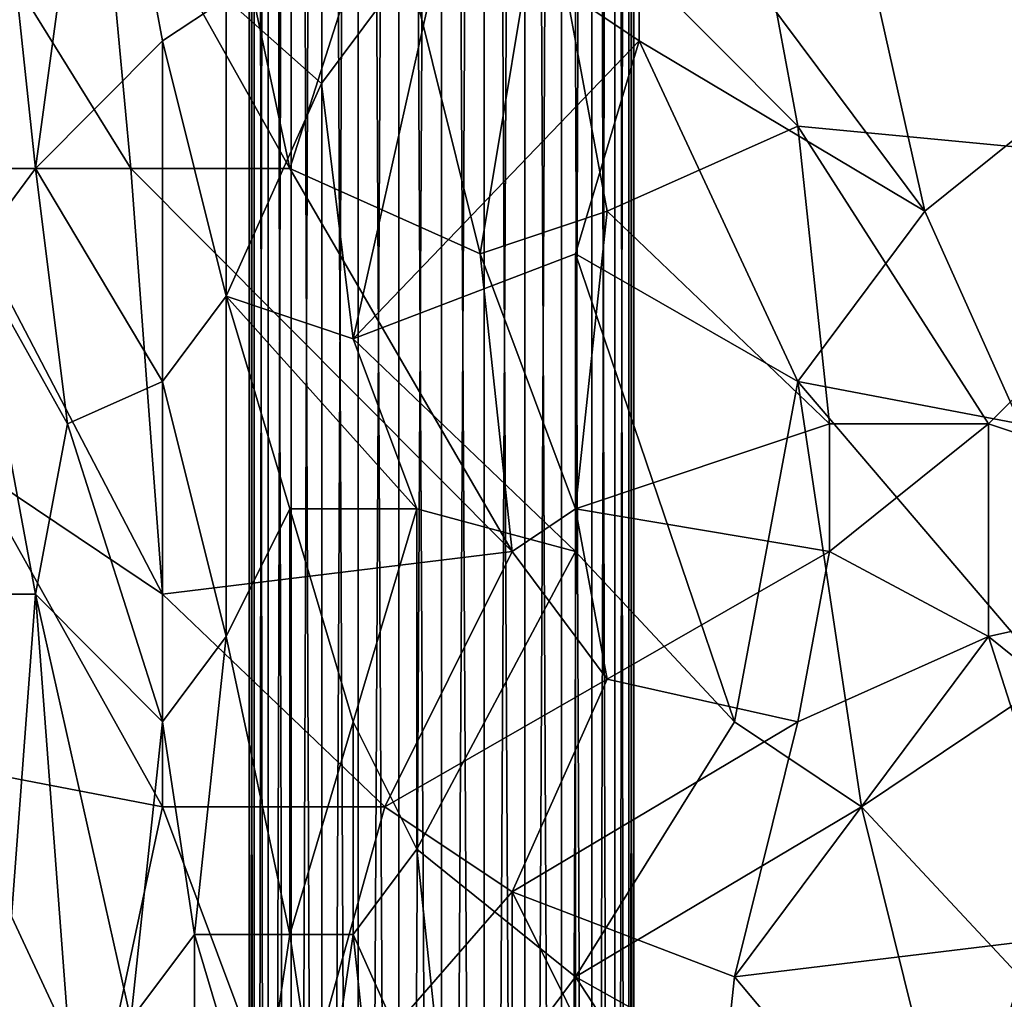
# Model space of a CAD drawing. Extents: x -0.3 to 0.3, y -0.266 to 0.266.
# Tile 69 of 256: x -0.198 to -0.157, y -0.055 to -0.014. Entities that reach past the tile are written whole.
import ezdxf

# ---------------------------------------------------------------- set-up
doc = ezdxf.new("R2010")
doc.units = 0

msp = doc.modelspace()

# ---------------------------------------------------------------- linework, layer by layer
for points in [[(-0.187954, 0.133023, 0.31), (-0.187954, -0.18737, 0.31), (-0.187753, -0.187365, 0.31178)], [(-0.187954, 0.133023, 0.31), (-0.187753, -0.187365, 0.31178), (-0.187753, 0.133018, 0.31178)], [(-0.187753, 0.133018, 0.30822), (-0.187954, -0.18737, 0.31), (-0.187954, 0.133023, 0.31)], [(-0.187753, 0.133018, 0.30822), (-0.187753, -0.187365, 0.30822), (-0.187954, -0.18737, 0.31)], [(-0.187753, 0.133018, 0.31178), (-0.187753, -0.187365, 0.31178), (-0.187162, -0.187351, 0.313471)], [(-0.187753, 0.133018, 0.31178), (-0.187162, -0.187351, 0.313471), (-0.187162, 0.133003, 0.313471)], [(-0.187162, 0.133003, 0.306529), (-0.187753, -0.187365, 0.30822), (-0.187753, 0.133018, 0.30822)], [(-0.187162, 0.133003, 0.306529), (-0.187162, -0.187351, 0.306529), (-0.187753, -0.187365, 0.30822)], [(-0.187162, 0.133003, 0.313471), (-0.187162, -0.187351, 0.313471), (-0.186209, -0.187327, 0.314988)], [(-0.187162, 0.133003, 0.313471), (-0.186209, -0.187327, 0.314988), (-0.186209, 0.13298, 0.314988)], [(-0.186209, 0.13298, 0.305012), (-0.187162, -0.187351, 0.306529), (-0.187162, 0.133003, 0.306529)], [(-0.186209, 0.13298, 0.305012), (-0.186209, -0.187327, 0.305012), (-0.187162, -0.187351, 0.306529)], [(-0.186209, 0.13298, 0.314988), (-0.186209, -0.187327, 0.314988), (-0.184942, -0.187296, 0.316255)], [(-0.186209, 0.13298, 0.314988), (-0.184942, -0.187296, 0.316255), (-0.184942, 0.132949, 0.316255)], [(-0.184942, 0.132949, 0.303745), (-0.186209, -0.187327, 0.305012), (-0.186209, 0.13298, 0.305012)], [(-0.184942, 0.132949, 0.303745), (-0.184942, -0.187296, 0.303745), (-0.186209, -0.187327, 0.305012)], [(-0.184942, 0.132949, 0.316255), (-0.184942, -0.187296, 0.316255), (-0.183426, -0.187259, 0.317208)], [(-0.184942, 0.132949, 0.316255), (-0.183426, -0.187259, 0.317208), (-0.183426, 0.132911, 0.317208)], [(-0.183426, 0.132911, 0.302792), (-0.184942, -0.187296, 0.303745), (-0.184942, 0.132949, 0.303745)], [(-0.183426, 0.132911, 0.302792), (-0.183426, -0.187259, 0.302792), (-0.184942, -0.187296, 0.303745)], [(-0.183426, 0.132911, 0.317208), (-0.183426, -0.187259, 0.317208), (-0.181736, -0.187217, 0.317799)], [(-0.183426, 0.132911, 0.317208), (-0.181736, -0.187217, 0.317799), (-0.181736, 0.13287, 0.317799)], [(-0.181736, 0.13287, 0.302201), (-0.183426, -0.187259, 0.302792), (-0.183426, 0.132911, 0.302792)], [(-0.181736, 0.13287, 0.302201), (-0.181736, -0.187217, 0.302201), (-0.183426, -0.187259, 0.302792)], [(-0.181736, 0.13287, 0.317799), (-0.181736, -0.187217, 0.317799), (-0.179956, -0.187174, 0.318)], [(-0.181736, 0.13287, 0.317799), (-0.179956, -0.187174, 0.318), (-0.179956, 0.132826, 0.318)], [(-0.179956, 0.132826, 0.302), (-0.181736, -0.187217, 0.302201), (-0.181736, 0.13287, 0.302201)], [(-0.179956, 0.132826, 0.302), (-0.179956, -0.187174, 0.302), (-0.181736, -0.187217, 0.302201)], [(-0.179956, 0.132826, 0.318), (-0.179956, -0.187174, 0.318), (-0.178176, -0.18713, 0.317799)], [(-0.179956, 0.132826, 0.318), (-0.178176, -0.18713, 0.317799), (-0.178176, 0.132783, 0.317799)], [(-0.178176, 0.132783, 0.302201), (-0.179956, -0.187174, 0.302), (-0.179956, 0.132826, 0.302)], [(-0.178176, 0.132783, 0.302201), (-0.178176, -0.18713, 0.302201), (-0.179956, -0.187174, 0.302)], [(-0.178176, 0.132783, 0.317799), (-0.178176, -0.18713, 0.317799), (-0.176486, -0.187089, 0.317208)], [(-0.178176, 0.132783, 0.317799), (-0.176486, -0.187089, 0.317208), (-0.176486, 0.132741, 0.317208)], [(-0.176486, 0.132741, 0.302792), (-0.178176, -0.18713, 0.302201), (-0.178176, 0.132783, 0.302201)], [(-0.176486, 0.132741, 0.302792), (-0.176486, -0.187089, 0.302792), (-0.178176, -0.18713, 0.302201)], [(-0.176486, 0.132741, 0.317208), (-0.176486, -0.187089, 0.317208), (-0.17497, -0.187051, 0.316255)], [(-0.176486, 0.132741, 0.317208), (-0.17497, -0.187051, 0.316255), (-0.17497, 0.132704, 0.316255)], [(-0.17497, 0.132704, 0.303745), (-0.176486, -0.187089, 0.302792), (-0.176486, 0.132741, 0.302792)], [(-0.17497, 0.132704, 0.303745), (-0.17497, -0.187051, 0.303745), (-0.176486, -0.187089, 0.302792)], [(-0.17497, 0.132704, 0.316255), (-0.17497, -0.187051, 0.316255), (-0.173703, -0.18702, 0.314988)], [(-0.17497, 0.132704, 0.316255), (-0.173703, -0.18702, 0.314988), (-0.173703, 0.132673, 0.314988)], [(-0.173703, 0.132673, 0.305012), (-0.17497, -0.187051, 0.303745), (-0.17497, 0.132704, 0.303745)], [(-0.173703, 0.132673, 0.305012), (-0.173703, -0.18702, 0.305012), (-0.17497, -0.187051, 0.303745)], [(-0.173703, 0.132673, 0.314988), (-0.173703, -0.18702, 0.314988), (-0.17275, -0.186997, 0.313471)], [(-0.173703, 0.132673, 0.314988), (-0.17275, -0.186997, 0.313471), (-0.17275, 0.132649, 0.313471)], [(-0.17275, 0.132649, 0.306529), (-0.173703, -0.18702, 0.305012), (-0.173703, 0.132673, 0.305012)], [(-0.17275, 0.132649, 0.306529), (-0.17275, -0.186997, 0.306529), (-0.173703, -0.18702, 0.305012)], [(-0.17275, 0.132649, 0.313471), (-0.17275, -0.186997, 0.313471), (-0.172159, -0.186982, 0.31178)], [(-0.17275, 0.132649, 0.313471), (-0.172159, -0.186982, 0.31178), (-0.172159, 0.132635, 0.31178)], [(-0.172159, 0.132635, 0.30822), (-0.17275, -0.186997, 0.306529), (-0.17275, 0.132649, 0.306529)], [(-0.172159, 0.132635, 0.30822), (-0.172159, -0.186982, 0.30822), (-0.17275, -0.186997, 0.306529)], [(-0.172159, 0.132635, 0.31178), (-0.172159, -0.186982, 0.31178), (-0.171958, -0.186977, 0.31)], [(-0.172159, 0.132635, 0.31178), (-0.171958, -0.186977, 0.31), (-0.171958, 0.13263, 0.31)], [(-0.171958, 0.13263, 0.31), (-0.172159, -0.186982, 0.30822), (-0.172159, 0.132635, 0.30822)], [(-0.171958, 0.13263, 0.31), (-0.171958, -0.186977, 0.31), (-0.172159, -0.186982, 0.30822)], [(-0.186274, -0.02001, 0.709658), (-0.194203, -0.005858, 0.709519), (-0.19156, 0.004756, 0.709329)], [(-0.186274, -0.02001, 0.709658), (-0.19156, 0.004756, 0.709329), (-0.18231, -0.007627, 0.709382)], [(-0.153239, -0.016472, 0.770632), (-0.151918, 0.001218, 0.770413), (-0.16381, -0.004089, 0.771449)], [(-0.196845, -0.02001, 0.774003), (-0.194203, -0.000551, 0.773323), (-0.198167, -0.007627, 0.773481)], [(-0.196845, -0.02001, 0.774003), (-0.19156, -0.014703, 0.773779), (-0.194203, -0.000551, 0.773323)], [(-0.19156, -0.014703, 0.773779), (-0.188917, -0.012934, 0.773589), (-0.194203, -0.000551, 0.773323)], [(-0.165132, -0.018241, 0.709354), (-0.175703, -0.007627, 0.709315), (-0.167774, -0.004089, 0.709222)], [(-0.159846, -0.021779, 0.771377), (-0.16381, -0.004089, 0.771449), (-0.171739, -0.005858, 0.772099)], [(-0.146632, -0.02001, 0.709347), (-0.167774, -0.004089, 0.709222), (-0.146632, -0.007627, 0.709235)], [(-0.165132, -0.018241, 0.709354), (-0.167774, -0.004089, 0.709222), (-0.146632, -0.02001, 0.709347)], [(-0.159846, -0.021779, 0.771377), (-0.153239, -0.016472, 0.770632), (-0.16381, -0.004089, 0.771449)], [(-0.199488, -0.009396, 0.709731), (-0.194203, -0.005858, 0.709519), (-0.192881, -0.02001, 0.709771)], [(-0.192881, -0.02001, 0.709771), (-0.194203, -0.005858, 0.709519), (-0.186274, -0.02001, 0.709658)], [(-0.171739, -0.014703, 0.772309), (-0.171739, -0.005858, 0.772099), (-0.179667, -0.009396, 0.772812)], [(-0.171739, -0.014703, 0.772309), (-0.159846, -0.021779, 0.771377), (-0.171739, -0.005858, 0.772099)], [(-0.196845, -0.02001, 0.774003), (-0.198167, -0.007627, 0.773481), (-0.199488, -0.023549, 0.773975)], [(-0.178346, -0.023549, 0.709596), (-0.186274, -0.02001, 0.709658), (-0.18231, -0.007627, 0.709382)], [(-0.178346, -0.023549, 0.709596), (-0.18231, -0.007627, 0.709382), (-0.175703, -0.007627, 0.709315)], [(-0.178346, -0.023549, 0.709596), (-0.175703, -0.007627, 0.709315), (-0.17306, -0.021779, 0.709488)], [(-0.165132, -0.018241, 0.709354), (-0.17306, -0.021779, 0.709488), (-0.175703, -0.007627, 0.709315)], [(-0.20081, -0.02001, 0.710012), (-0.199488, -0.009396, 0.709731), (-0.192881, -0.02001, 0.709771)], [(-0.184953, -0.016472, 0.773471), (-0.179667, -0.009396, 0.772812), (-0.188917, -0.012934, 0.773589)], [(-0.184953, -0.016472, 0.773471), (-0.183631, -0.027087, 0.773827), (-0.179667, -0.009396, 0.772812)], [(-0.183631, -0.027087, 0.773827), (-0.171739, -0.014703, 0.772309), (-0.179667, -0.009396, 0.772812)], [(-0.188917, -0.025318, 0.774109), (-0.188917, -0.012934, 0.773589), (-0.19156, -0.014703, 0.773779)], [(-0.188917, -0.025318, 0.774109), (-0.184953, -0.016472, 0.773471), (-0.188917, -0.012934, 0.773589)], [(-0.19156, -0.028856, 0.774386), (-0.19156, -0.014703, 0.773779), (-0.196845, -0.02001, 0.774003)], [(-0.19156, -0.028856, 0.774386), (-0.188917, -0.025318, 0.774109), (-0.19156, -0.014703, 0.773779)], [(-0.183631, -0.027087, 0.773827), (-0.174381, -0.023549, 0.772836), (-0.171739, -0.014703, 0.772309)], [(-0.174381, -0.023549, 0.772836), (-0.165132, -0.028856, 0.772091), (-0.171739, -0.014703, 0.772309)], [(-0.165132, -0.028856, 0.772091), (-0.159846, -0.021779, 0.771377), (-0.171739, -0.014703, 0.772309)], [(-0.188917, -0.025318, 0.774109), (-0.183631, -0.027087, 0.773827), (-0.184953, -0.016472, 0.773471)], [(-0.159846, -0.021779, 0.771377), (-0.155882, -0.030625, 0.771155), (-0.153239, -0.016472, 0.770632)], [(-0.17306, -0.021779, 0.709488), (-0.165132, -0.018241, 0.709354), (-0.16381, -0.030625, 0.709558)], [(-0.157203, -0.030625, 0.709529), (-0.165132, -0.018241, 0.709354), (-0.146632, -0.02001, 0.709347)], [(-0.16381, -0.030625, 0.709558), (-0.165132, -0.018241, 0.709354), (-0.157203, -0.030625, 0.709529)], [(-0.19156, -0.037701, 0.710181), (-0.20081, -0.02001, 0.710012), (-0.192881, -0.02001, 0.709771)], [(-0.199488, -0.032394, 0.710279), (-0.20081, -0.02001, 0.710012), (-0.19156, -0.037701, 0.710181)], [(-0.196845, -0.02001, 0.774003), (-0.199488, -0.023549, 0.773975), (-0.195524, -0.030625, 0.774459)], [(-0.195524, -0.030625, 0.774459), (-0.19156, -0.028856, 0.774386), (-0.196845, -0.02001, 0.774003)], [(-0.177024, -0.035932, 0.709852), (-0.192881, -0.02001, 0.709771), (-0.186274, -0.02001, 0.709658)], [(-0.19156, -0.037701, 0.710181), (-0.192881, -0.02001, 0.709771), (-0.177024, -0.035932, 0.709852)], [(-0.177024, -0.035932, 0.709852), (-0.186274, -0.02001, 0.709658), (-0.178346, -0.023549, 0.709596)], [(-0.157203, -0.030625, 0.709529), (-0.146632, -0.02001, 0.709347), (-0.141346, -0.035932, 0.709647)], [(-0.174381, -0.034163, 0.709758), (-0.178346, -0.023549, 0.709596), (-0.17306, -0.021779, 0.709488)], [(-0.174381, -0.034163, 0.709758), (-0.17306, -0.021779, 0.709488), (-0.16381, -0.030625, 0.709558)], [(-0.165132, -0.028856, 0.772091), (-0.155882, -0.030625, 0.771155), (-0.159846, -0.021779, 0.771377)], [(-0.196845, -0.037701, 0.774681), (-0.195524, -0.030625, 0.774459), (-0.199488, -0.023549, 0.773975)], [(-0.199488, -0.037701, 0.774475), (-0.196845, -0.037701, 0.774681), (-0.199488, -0.023549, 0.773975)], [(-0.174381, -0.035932, 0.773315), (-0.174381, -0.023549, 0.772836), (-0.183631, -0.027087, 0.773827)], [(-0.177024, -0.035932, 0.709852), (-0.178346, -0.023549, 0.709596), (-0.174381, -0.034163, 0.709758)], [(-0.167774, -0.043008, 0.772852), (-0.165132, -0.028856, 0.772091), (-0.174381, -0.023549, 0.772836)], [(-0.174381, -0.035932, 0.773315), (-0.167774, -0.043008, 0.772852), (-0.174381, -0.023549, 0.772836)], [(-0.188917, -0.03947, 0.77478), (-0.188917, -0.025318, 0.774109), (-0.19156, -0.028856, 0.774386)], [(-0.180989, -0.034163, 0.773916), (-0.183631, -0.027087, 0.773827), (-0.188917, -0.025318, 0.774109)], [(-0.186274, -0.034163, 0.774358), (-0.188917, -0.025318, 0.774109), (-0.188917, -0.03947, 0.77478)], [(-0.186274, -0.034163, 0.774358), (-0.180989, -0.034163, 0.773916), (-0.188917, -0.025318, 0.774109)], [(-0.174381, -0.035932, 0.773315), (-0.183631, -0.027087, 0.773827), (-0.180989, -0.034163, 0.773916)], [(-0.19156, -0.043008, 0.775032), (-0.19156, -0.028856, 0.774386), (-0.195524, -0.030625, 0.774459)], [(-0.188917, -0.03947, 0.77478), (-0.19156, -0.028856, 0.774386), (-0.19156, -0.043008, 0.775032)], [(-0.162489, -0.046546, 0.772353), (-0.165132, -0.028856, 0.772091), (-0.167774, -0.043008, 0.772852)], [(-0.15456, -0.041239, 0.771313), (-0.155882, -0.030625, 0.771155), (-0.165132, -0.028856, 0.772091)], [(-0.162489, -0.046546, 0.772353), (-0.15456, -0.041239, 0.771313), (-0.165132, -0.028856, 0.772091)], [(-0.19156, -0.043008, 0.775032), (-0.195524, -0.030625, 0.774459), (-0.196845, -0.037701, 0.774681)], [(-0.16381, -0.035932, 0.709681), (-0.174381, -0.034163, 0.709758), (-0.16381, -0.030625, 0.709558)], [(-0.16381, -0.030625, 0.709558), (-0.157203, -0.030625, 0.709529), (-0.16381, -0.035932, 0.709681)], [(-0.16381, -0.035932, 0.709681), (-0.157203, -0.030625, 0.709529), (-0.157203, -0.03947, 0.709758)], [(-0.157203, -0.03947, 0.709758), (-0.157203, -0.030625, 0.709529), (-0.141346, -0.035932, 0.709647)], [(-0.20081, -0.044777, 0.710721), (-0.199488, -0.032394, 0.710279), (-0.19156, -0.046546, 0.710464)], [(-0.19156, -0.046546, 0.710464), (-0.199488, -0.032394, 0.710279), (-0.19156, -0.037701, 0.710181)], [(-0.186274, -0.051853, 0.775165), (-0.186274, -0.034163, 0.774358), (-0.188917, -0.03947, 0.77478)], [(-0.180989, -0.034163, 0.773916), (-0.186274, -0.034163, 0.774358), (-0.183631, -0.043008, 0.774548)], [(-0.186274, -0.051853, 0.775165), (-0.183631, -0.043008, 0.774548), (-0.186274, -0.034163, 0.774358)], [(-0.180989, -0.048315, 0.77453), (-0.180989, -0.034163, 0.773916), (-0.183631, -0.043008, 0.774548)], [(-0.180989, -0.048315, 0.77453), (-0.174381, -0.035932, 0.773315), (-0.180989, -0.034163, 0.773916)], [(-0.17306, -0.041239, 0.70994), (-0.177024, -0.035932, 0.709852), (-0.174381, -0.034163, 0.709758)], [(-0.17306, -0.041239, 0.70994), (-0.174381, -0.034163, 0.709758), (-0.16381, -0.035932, 0.709681)], [(-0.18231, -0.046546, 0.710276), (-0.19156, -0.037701, 0.710181), (-0.177024, -0.035932, 0.709852)], [(-0.18231, -0.046546, 0.710276), (-0.177024, -0.035932, 0.709852), (-0.17306, -0.041239, 0.70994)], [(-0.180989, -0.048315, 0.77453), (-0.174381, -0.053622, 0.774033), (-0.174381, -0.035932, 0.773315)], [(-0.174381, -0.053622, 0.774033), (-0.167774, -0.043008, 0.772852), (-0.174381, -0.035932, 0.773315)], [(-0.17306, -0.041239, 0.70994), (-0.16381, -0.035932, 0.709681), (-0.165132, -0.043008, 0.709909)], [(-0.157203, -0.03947, 0.709758), (-0.165132, -0.043008, 0.709909), (-0.16381, -0.035932, 0.709681)], [(-0.150596, -0.044777, 0.709939), (-0.157203, -0.03947, 0.709758), (-0.141346, -0.035932, 0.709647)], [(-0.198167, -0.055391, 0.775232), (-0.196845, -0.037701, 0.774681), (-0.199488, -0.037701, 0.774475)], [(-0.195524, -0.055391, 0.775421), (-0.196845, -0.037701, 0.774681), (-0.198167, -0.055391, 0.775232)], [(-0.192881, -0.055391, 0.775528), (-0.19156, -0.043008, 0.775032), (-0.196845, -0.037701, 0.774681)], [(-0.195524, -0.055391, 0.775421), (-0.192881, -0.055391, 0.775528), (-0.196845, -0.037701, 0.774681)], [(-0.19156, -0.046546, 0.710464), (-0.19156, -0.037701, 0.710181), (-0.18231, -0.046546, 0.710276)], [(-0.190238, -0.051853, 0.775381), (-0.188917, -0.03947, 0.77478), (-0.19156, -0.043008, 0.775032)], [(-0.190238, -0.051853, 0.775381), (-0.186274, -0.051853, 0.775165), (-0.188917, -0.03947, 0.77478)], [(-0.167774, -0.053622, 0.710348), (-0.165132, -0.043008, 0.709909), (-0.157203, -0.03947, 0.709758)], [(-0.153239, -0.051853, 0.710226), (-0.167774, -0.053622, 0.710348), (-0.157203, -0.03947, 0.709758)], [(-0.153239, -0.051853, 0.710226), (-0.157203, -0.03947, 0.709758), (-0.150596, -0.044777, 0.709939)], [(-0.177024, -0.050084, 0.710312), (-0.18231, -0.046546, 0.710276), (-0.17306, -0.041239, 0.70994)], [(-0.177024, -0.050084, 0.710312), (-0.17306, -0.041239, 0.70994), (-0.165132, -0.043008, 0.709909)], [(-0.155882, -0.053622, 0.771868), (-0.15456, -0.041239, 0.771313), (-0.162489, -0.046546, 0.772353)], [(-0.192881, -0.055391, 0.775528), (-0.190238, -0.051853, 0.775381), (-0.19156, -0.043008, 0.775032)], [(-0.186274, -0.051853, 0.775165), (-0.183631, -0.051853, 0.774935), (-0.183631, -0.043008, 0.774548)], [(-0.183631, -0.051853, 0.774935), (-0.180989, -0.048315, 0.77453), (-0.183631, -0.043008, 0.774548)], [(-0.167774, -0.053622, 0.710348), (-0.177024, -0.050084, 0.710312), (-0.165132, -0.043008, 0.709909)], [(-0.174381, -0.053622, 0.774033), (-0.162489, -0.046546, 0.772353), (-0.167774, -0.043008, 0.772852)], [(-0.194203, -0.058929, 0.710938), (-0.20081, -0.044777, 0.710721), (-0.19156, -0.046546, 0.710464)], [(-0.199488, -0.058929, 0.711127), (-0.20081, -0.044777, 0.710721), (-0.194203, -0.058929, 0.710938)], [(-0.194203, -0.058929, 0.710938), (-0.19156, -0.046546, 0.710464), (-0.186274, -0.060698, 0.710818)], [(-0.186274, -0.060698, 0.710818), (-0.19156, -0.046546, 0.710464), (-0.18231, -0.046546, 0.710276)], [(-0.186274, -0.060698, 0.710818), (-0.18231, -0.046546, 0.710276), (-0.177024, -0.050084, 0.710312)], [(-0.158525, -0.062467, 0.772508), (-0.162489, -0.046546, 0.772353), (-0.174381, -0.053622, 0.774033)], [(-0.158525, -0.062467, 0.772508), (-0.155882, -0.053622, 0.771868), (-0.162489, -0.046546, 0.772353)], [(-0.183631, -0.051853, 0.774935), (-0.179667, -0.060698, 0.774903), (-0.180989, -0.048315, 0.77453)], [(-0.179667, -0.060698, 0.774903), (-0.174381, -0.053622, 0.774033), (-0.180989, -0.048315, 0.77453)], [(-0.177024, -0.069543, 0.710994), (-0.186274, -0.060698, 0.710818), (-0.177024, -0.050084, 0.710312)], [(-0.177024, -0.050084, 0.710312), (-0.167774, -0.053622, 0.710348), (-0.169096, -0.066005, 0.710837)], [(-0.177024, -0.069543, 0.710994), (-0.177024, -0.050084, 0.710312), (-0.169096, -0.066005, 0.710837)], [(-0.190238, -0.060698, 0.775707), (-0.190238, -0.051853, 0.775381), (-0.192881, -0.055391, 0.775528)], [(-0.187596, -0.060698, 0.775593), (-0.186274, -0.051853, 0.775165), (-0.190238, -0.051853, 0.775381)], [(-0.187596, -0.060698, 0.775593), (-0.190238, -0.051853, 0.775381), (-0.190238, -0.060698, 0.775707)], [(-0.187596, -0.060698, 0.775593), (-0.184953, -0.060698, 0.775403), (-0.186274, -0.051853, 0.775165)], [(-0.184953, -0.060698, 0.775403), (-0.183631, -0.051853, 0.774935), (-0.186274, -0.051853, 0.775165)], [(-0.18231, -0.064236, 0.775302), (-0.183631, -0.051853, 0.774935), (-0.184953, -0.060698, 0.775403)], [(-0.18231, -0.064236, 0.775302), (-0.179667, -0.060698, 0.774903), (-0.183631, -0.051853, 0.774935)], [(-0.155882, -0.067774, 0.710884), (-0.167774, -0.053622, 0.710348), (-0.153239, -0.051853, 0.710226)], [(-0.174381, -0.069543, 0.774658), (-0.174381, -0.053622, 0.774033), (-0.179667, -0.060698, 0.774903)], [(-0.165132, -0.067774, 0.7735), (-0.158525, -0.062467, 0.772508), (-0.174381, -0.053622, 0.774033)], [(-0.165132, -0.067774, 0.7735), (-0.174381, -0.053622, 0.774033), (-0.174381, -0.069543, 0.774658)], [(-0.169096, -0.066005, 0.710837), (-0.167774, -0.053622, 0.710348), (-0.155882, -0.067774, 0.710884)], [(-0.151918, -0.067774, 0.772004), (-0.155882, -0.053622, 0.771868), (-0.158525, -0.062467, 0.772508)]]:
    msp.add_3dface(points)

doc.saveas('drawing.dxf')
